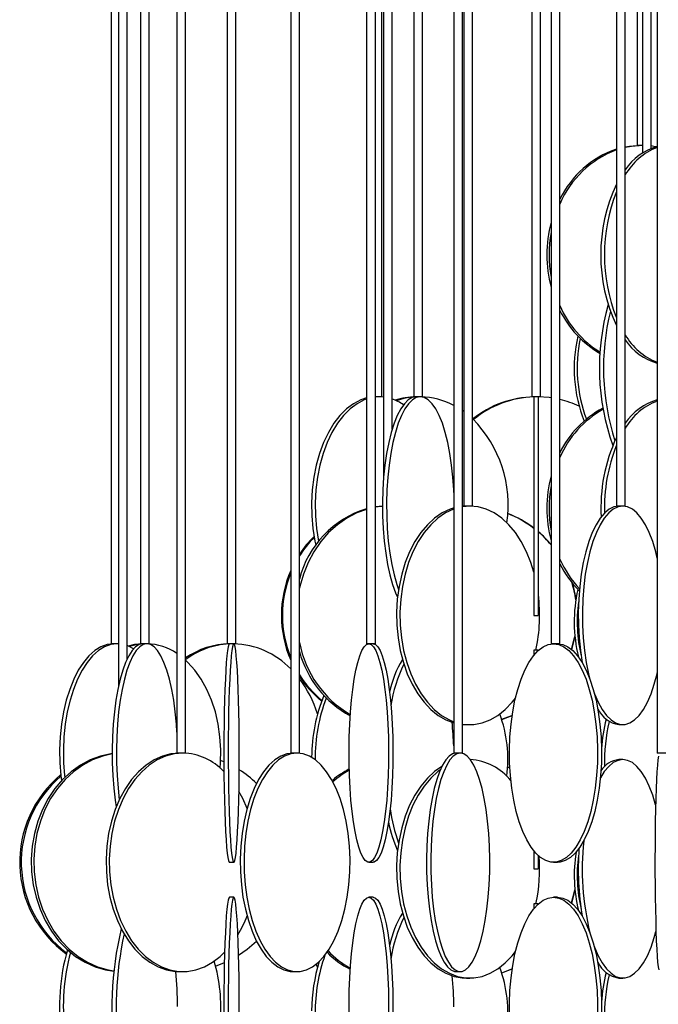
# Model space of a CAD drawing. Header units: millimetres. Extents: x 689 to 2936, y 194 to 2979.
# Tile 31 of 44: x 2384 to 2530, y 1505 to 1730. Entities that reach past the tile are written whole.
import ezdxf

# ---------------------------------------------------------------- set-up
doc = ezdxf.new("R2010")
doc.units = ezdxf.units.MM

msp = doc.modelspace()

# ---------------------------------------------------------------- linework, layer by layer
at = {"color": 7, "linetype": 'Continuous', "lineweight": 25}
for p, q in [((2431.64, 2137.99), (2431.64, 1587.49)), ((2433.64, 1587.49), (2433.64, 2137.99)), ((2463.54, 2137.99), (2463.54, 1587.49)), ((2465.54, 1587.49), (2465.54, 2137.99)), ((2505.76, 2137.99), (2505.76, 1587.49)), ((2507.76, 1587.49), (2507.76, 2137.99)), ((2411.79, 2117.15), (2411.79, 1587.49)), ((2413.79, 1587.49), (2413.79, 2115.46)), ((2405.05, 2113.22), (2405.05, 1587.49)), ((2406.74, 2112.99), (2406.74, 1577.59)), ((2408.74, 1583.98), (2408.74, 2112.99)), ((2420.12, 2112.99), (2420.12, 1562.49)), ((2422.12, 1562.49), (2422.12, 2112.99)), ((2446.18, 2112.99), (2446.18, 1562.49)), ((2448.18, 1562.49), (2448.18, 2112.99)), ((2483.49, 2112.99), (2483.49, 1562.49)), ((2485.49, 1562.49), (2485.49, 2112.99)), ((2530.05, 2112.99), (2530.05, 1562.49)), ((2501.33, 2079.49), (2501.33, 1643.99)), ((2503.33, 1643.99), (2503.33, 2079.49)), ((2474.35, 2063.6), (2474.35, 1643.99)), ((2476.35, 1643.99), (2476.35, 2060.43)), ((2467.05, 1643.99), (2467.05, 2054.55)), ((2467.39, 2054.49), (2467.39, 1625.18)), ((2469.39, 1636.59), (2469.39, 2054.49)), ((2485.76, 2054.49), (2485.76, 1618.99)), ((2487.76, 1618.99), (2487.76, 2054.49)), ((2520.7, 2054.49), (2520.7, 1618.99)), ((2522.7, 1618.99), (2522.7, 2054.49)), ((2525.45, 1996.44), (2525.45, 1701.49)), ((2526.65, 1995.99), (2526.65, 1699.8)), ((2528.65, 1700.84), (2528.65, 1995.99)), ((2526.65, 1701.49), (2525.45, 1701.49)), ((2466.86, 1643.99), (2465.54, 1643.99)), ((2466.45, 1643.99), (2465.54, 1643.94)), ((2465.64, 1643.99), (2465.54, 1643.99)), ((2467.39, 1643.94), (2466.45, 1643.99)), ((2467.05, 1643.99), (2466.86, 1643.99)), ((2476.35, 1643.99), (2474.35, 1643.99)), ((2503.33, 1643.99), (2501.33, 1643.99)), ((2501.83, 1643.99), (2501.83, 1593.99)), ((2502.83, 1643.99), (2502.83, 1593.99)), ((2485.76, 1640.64), (2485.49, 1640.83)), ((2487.14, 1618.99), (2485.49, 1618.85)), ((2486.37, 1618.99), (2485.49, 1618.95)), ((2487.53, 1618.99), (2485.76, 1618.99)), ((2487.76, 1618.99), (2487.53, 1618.99)), ((2522.7, 1618.99), (2520.7, 1618.99)), ((2501.83, 1593.99), (2502.83, 1593.99)), ((2406.74, 1587.49), (2405.05, 1587.49)), ((2406.74, 1587.48), (2406.48, 1587.49)), ((2413.79, 1587.49), (2411.79, 1587.49)), ((2433.64, 1587.49), (2431.64, 1587.49)), ((2465.54, 1587.49), (2463.54, 1587.49)), ((2507.76, 1587.49), (2505.76, 1587.49)), ((2502.83, 1585.99), (2501.83, 1585.99)), ((2501.83, 1585.99), (2501.83, 1584.9)), ((2502.83, 1585.99), (2502.83, 1585.96)), ((2494.44, 1570.19), (2496.84, 1571.11)), ((2485.49, 1569.03), (2486.37, 1568.99)), ((2486.37, 1568.99), (2487.14, 1568.99)), ((2521.23, 1568.99), (2522.16, 1568.99)), ((2421.86, 1562.49), (2420.12, 1562.49)), ((2422.12, 1562.49), (2421.86, 1562.49)), ((2448.05, 1562.49), (2446.18, 1562.49)), ((2448.18, 1562.49), (2448.05, 1562.49)), ((2485.49, 1562.49), (2483.49, 1562.49)), ((2532.05, 1562.49), (2530.05, 1562.49)), ((2430.88, 1560.5), (2430.13, 1560.8)), ((2496.32, 1559.09), (2495.82, 1559.29)), ((2496.32, 1559.06), (2495.82, 1559.27)), ((2517.2, 1559.1), (2517.22, 1558.52)), ((2522.16, 1560.99), (2521.23, 1560.99)), ((2501.83, 1540.08), (2501.83, 1535.99)), ((2502.83, 1539.01), (2502.83, 1535.99)), ((2432.14, 1537.49), (2433.14, 1537.49)), ((2464.04, 1537.49), (2465.03, 1537.49)), ((2506.3, 1537.49), (2507.22, 1537.49)), ((2501.83, 1535.99), (2502.83, 1535.99)), ((2433.14, 1529.49), (2432.14, 1529.49)), ((2465.03, 1529.49), (2464.04, 1529.49)), ((2502.83, 1527.99), (2501.83, 1527.99)), ((2501.83, 1527.99), (2501.83, 1526.9)), ((2502.83, 1527.99), (2502.83, 1527.96)), ((2507.22, 1529.49), (2506.3, 1529.49)), ((2428.96, 1513.75), (2430.98, 1514.52)), ((2420.75, 1512.49), (2421.49, 1512.49)), ((2446.74, 1512.49), (2447.61, 1512.49)), ((2484.01, 1512.49), (2484.97, 1512.49)), ((2494.44, 1512.19), (2496.84, 1513.11)), ((2486.37, 1510.99), (2487.14, 1510.99)), ((2521.23, 1510.99), (2522.16, 1510.99))]:
    msp.add_line(p, q, dxfattribs=at)
at = {"color": 7, "linetype": 'Continuous', "lineweight": 25, "flags": 128}
for points in [[(2526.71, 1701.49), (2524.18, 1701.31), (2522.7, 1701.05)], [(2526.19, 1701.49), (2523.66, 1701.31), (2522.7, 1701.15)], [(2529.84, 1701.22), (2529.24, 1701.31), (2528.64, 1701.39)], [(2463.54, 1643.73), (2462.19, 1643.29), (2460.53, 1642.42), (2458.93, 1641.23), (2457.43, 1639.72), (2456.05, 1637.93), (2454.8, 1635.86), (2453.7, 1633.56), (2452.77, 1631.06), (2452.03, 1628.38), (2451.47, 1625.58), (2451.11, 1622.68), (2450.95, 1619.73), (2451.01, 1616.77), (2451.26, 1613.84), (2451.72, 1610.98), (2451.92, 1610.05)], [(2463.54, 1643.49), (2463, 1643.29), (2461.34, 1642.42), (2459.74, 1641.23), (2458.24, 1639.72), (2456.86, 1637.93), (2455.61, 1635.86), (2454.51, 1633.56), (2453.58, 1631.06), (2452.83, 1628.38), (2452.28, 1625.58), (2451.92, 1622.68), (2451.76, 1619.73), (2451.82, 1616.77), (2452.07, 1613.84), (2452.53, 1610.98), (2452.55, 1610.9)], [(2474.87, 1643.99), (2473.96, 1643.81), (2473.06, 1643.29), (2472.18, 1642.42), (2471.34, 1641.23), (2470.56, 1639.72), (2469.83, 1637.93), (2469.17, 1635.86), (2468.59, 1633.56), (2468.11, 1631.06), (2467.71, 1628.38), (2467.42, 1625.58), (2467.23, 1622.68), (2467.15, 1619.73), (2467.18, 1616.77), (2467.31, 1613.84), (2467.55, 1610.98), (2467.9, 1608.24), (2468.34, 1605.64), (2468.87, 1603.24), (2469.49, 1601.05), (2470.18, 1599.12), (2470.61, 1598.14)], [(2475.82, 1643.99), (2474.91, 1643.81), (2474.01, 1643.29), (2473.13, 1642.42), (2472.29, 1641.23), (2471.51, 1639.72), (2470.78, 1637.93), (2470.12, 1635.86), (2469.55, 1633.56), (2469.06, 1631.06), (2468.66, 1628.38), (2468.37, 1625.58), (2468.18, 1622.68), (2468.1, 1619.73), (2468.13, 1616.77), (2468.26, 1613.84), (2468.5, 1610.98), (2468.85, 1608.24), (2469.29, 1605.64), (2469.82, 1603.24), (2470.44, 1601.05), (2470.84, 1599.89)], [(2483.49, 1622.11), (2483.46, 1622.68), (2483.27, 1625.58), (2482.98, 1628.38), (2482.59, 1631.06), (2482.1, 1633.56), (2481.52, 1635.86), (2480.87, 1637.93), (2480.14, 1639.72), (2479.35, 1641.23), (2478.51, 1642.42), (2477.64, 1643.29), (2476.74, 1643.81), (2475.82, 1643.99)], [(2505.76, 1643.75), (2505.3, 1643.81), (2502.83, 1643.99)], [(2463.54, 1618.24), (2461.29, 1617.42), (2459, 1616.23), (2456.84, 1614.72), (2454.85, 1612.93), (2453.05, 1610.86), (2451.47, 1608.56), (2450.14, 1606.06), (2449.06, 1603.38), (2448.26, 1600.58), (2448.18, 1600.21)], [(2467.15, 1618.96), (2465.62, 1618.81), (2465.45, 1618.79)], [(2467.15, 1618.92), (2466.15, 1618.81), (2465.54, 1618.71)], [(2483.55, 1618.59), (2482.62, 1618.29), (2480.81, 1617.42), (2479.07, 1616.23), (2477.44, 1614.72), (2475.94, 1612.93), (2474.58, 1610.86), (2473.38, 1608.56), (2472.37, 1606.06), (2471.56, 1603.38), (2470.95, 1600.58), (2470.56, 1597.68), (2470.39, 1594.73), (2470.45, 1591.77), (2470.73, 1588.84), (2471.23, 1585.98), (2471.94, 1583.24), (2472.85, 1580.64), (2473.96, 1578.24), (2475.24, 1576.05), (2476.67, 1574.12), (2478.24, 1572.46), (2479.93, 1571.11), (2481.7, 1570.08), (2483.49, 1569.4)], [(2483.49, 1618.33), (2483.39, 1618.29), (2481.57, 1617.42), (2479.84, 1616.23), (2478.21, 1614.72), (2476.7, 1612.93), (2475.35, 1610.86), (2474.15, 1608.56), (2473.14, 1606.06), (2472.33, 1603.38), (2471.72, 1600.58), (2471.33, 1597.68), (2471.16, 1594.73), (2471.22, 1591.77), (2471.5, 1588.84), (2472, 1585.98), (2472.71, 1583.24), (2473.62, 1580.64), (2474.73, 1578.24), (2476.01, 1576.05), (2477.44, 1574.12), (2479.01, 1572.46), (2480.7, 1571.11), (2482.47, 1570.08), (2483.49, 1569.65)], [(2501.83, 1603.84), (2501.14, 1606.06), (2500.13, 1608.56), (2498.94, 1610.86), (2497.58, 1612.93), (2496.07, 1614.72), (2494.44, 1616.23), (2492.71, 1617.42), (2490.9, 1618.29), (2489.03, 1618.81), (2487.14, 1618.99)], [(2521.23, 1618.99), (2520.14, 1618.81), (2519.06, 1618.29), (2518.01, 1617.42), (2517, 1616.23), (2516.06, 1614.72), (2515.18, 1612.93), (2514.4, 1610.86), (2513.71, 1608.56), (2513.12, 1606.06), (2512.65, 1603.38), (2512.3, 1600.58), (2512.07, 1597.68), (2511.97, 1594.73), (2512, 1591.77), (2512.17, 1588.84), (2512.46, 1585.98), (2512.87, 1583.24), (2512.88, 1583.16)], [(2522.16, 1618.99), (2521.07, 1618.81), (2519.99, 1618.29), (2518.94, 1617.42), (2517.93, 1616.23), (2516.99, 1614.72), (2516.11, 1612.93), (2515.33, 1610.86), (2514.63, 1608.56), (2514.05, 1606.06), (2513.58, 1603.38), (2513.22, 1600.58), (2513, 1597.68), (2512.9, 1594.73), (2512.93, 1591.77), (2513.1, 1588.84), (2513.38, 1585.98), (2513.8, 1583.24), (2514.33, 1580.64), (2514.64, 1579.39)], [(2530.05, 1607.11), (2529.69, 1608.56), (2529, 1610.86), (2528.21, 1612.93), (2527.34, 1614.72), (2526.39, 1616.23), (2525.39, 1617.42), (2524.34, 1618.29), (2523.26, 1618.81), (2522.16, 1618.99)], [(2511.45, 1597.74), (2510.85, 1600.58), (2510.64, 1601.31)], [(2510.42, 1586.19), (2511.13, 1588.84), (2511.21, 1589.19)], [(2510.48, 1586.14), (2511.2, 1588.84), (2511.23, 1588.97)], [(2405.61, 1587.49), (2404.15, 1587.31), (2402.72, 1586.79), (2401.32, 1585.92), (2399.98, 1584.73), (2398.72, 1583.22), (2397.56, 1581.43), (2396.51, 1579.36), (2395.59, 1577.06), (2394.81, 1574.56), (2394.18, 1571.88), (2393.71, 1569.08), (2393.41, 1566.18), (2393.28, 1563.23), (2393.33, 1560.27), (2393.54, 1557.34), (2393.69, 1556.12)], [(2406.48, 1587.49), (2405.02, 1587.31), (2403.59, 1586.79), (2402.19, 1585.92), (2400.85, 1584.73), (2399.59, 1583.22), (2398.43, 1581.43), (2397.38, 1579.36), (2396.46, 1577.06), (2395.68, 1574.56), (2395.05, 1571.88), (2394.58, 1569.08), (2394.28, 1566.18), (2394.15, 1563.23), (2394.2, 1560.27), (2394.41, 1557.34), (2394.46, 1556.91)], [(2412.31, 1587.49), (2411.48, 1587.31), (2410.66, 1586.79), (2409.87, 1585.92), (2409.12, 1584.73), (2408.4, 1583.22), (2407.74, 1581.43), (2407.15, 1579.36), (2406.63, 1577.06), (2406.19, 1574.56), (2405.83, 1571.88), (2405.57, 1569.08), (2405.4, 1566.18), (2405.32, 1563.23), (2405.35, 1560.27), (2405.47, 1557.34), (2405.69, 1554.48), (2406, 1551.74), (2406.23, 1550.15)], [(2413.27, 1587.49), (2412.44, 1587.31), (2411.63, 1586.79), (2410.83, 1585.92), (2410.08, 1584.73), (2409.36, 1583.22), (2408.7, 1581.43), (2408.11, 1579.36), (2407.59, 1577.06), (2407.15, 1574.56), (2406.79, 1571.88), (2406.53, 1569.08), (2406.36, 1566.18), (2406.28, 1563.23), (2406.31, 1560.27), (2406.43, 1557.34), (2406.65, 1554.48), (2406.95, 1551.81)], [(2410.2, 1586.33), (2409.38, 1586.79), (2408.74, 1587.07)], [(2412.23, 1587.49), (2410.41, 1587.31), (2408.98, 1586.97)], [(2411.72, 1587.4), (2411.14, 1587.31), (2409.29, 1586.83)], [(2420.12, 1567.27), (2420.01, 1569.08), (2419.74, 1571.88), (2419.39, 1574.56), (2418.94, 1577.06), (2418.42, 1579.36), (2417.83, 1581.43), (2417.17, 1583.22), (2416.46, 1584.73), (2415.7, 1585.92), (2414.91, 1586.79), (2414.09, 1587.31), (2413.27, 1587.49)], [(2432.14, 1587.49), (2431.99, 1587.31), (2431.84, 1586.79), (2431.7, 1585.92), (2431.56, 1584.73), (2431.43, 1583.22), (2431.32, 1581.43), (2431.21, 1579.36), (2431.11, 1577.06), (2431.03, 1574.56), (2430.97, 1571.88), (2430.92, 1569.08), (2430.89, 1566.18), (2430.88, 1563.23), (2430.88, 1560.27), (2430.9, 1557.34), (2430.94, 1554.48), (2431, 1551.74), (2431.07, 1549.14), (2431.16, 1546.74), (2431.26, 1544.55), (2431.37, 1542.62), (2431.5, 1540.96), (2431.63, 1539.61), (2431.77, 1538.58), (2431.92, 1537.88), (2432.07, 1537.53), (2432.14, 1537.49)], [(2433.14, 1587.49), (2432.99, 1587.31), (2432.84, 1586.79), (2432.7, 1585.92), (2432.56, 1584.73), (2432.43, 1583.22), (2432.31, 1581.43), (2432.21, 1579.36), (2432.11, 1577.06), (2432.03, 1574.56), (2431.97, 1571.88), (2431.92, 1569.08), (2431.89, 1566.18), (2431.88, 1563.23), (2431.88, 1560.27), (2431.9, 1557.34), (2431.94, 1554.48), (2432, 1551.74), (2432.07, 1549.14), (2432.16, 1546.74), (2432.26, 1544.55), (2432.37, 1542.62), (2432.5, 1540.96), (2432.63, 1539.61), (2432.77, 1538.58), (2432.92, 1537.88), (2433.06, 1537.53), (2433.21, 1537.53), (2433.36, 1537.88), (2433.51, 1538.58), (2433.65, 1539.61), (2433.78, 1540.96), (2433.91, 1542.62), (2434.02, 1544.55), (2434.12, 1546.74), (2434.21, 1549.14), (2434.28, 1551.74), (2434.34, 1554.48), (2434.37, 1557.34), (2434.4, 1560.27), (2434.4, 1563.23), (2434.39, 1566.18), (2434.36, 1569.08), (2434.31, 1571.88), (2434.24, 1574.56), (2434.17, 1577.06), (2434.07, 1579.36), (2433.96, 1581.43), (2433.84, 1583.22), (2433.72, 1584.73), (2433.58, 1585.92), (2433.44, 1586.79), (2433.29, 1587.31), (2433.14, 1587.49)], [(2464.04, 1587.49), (2464.58, 1587.31), (2465.11, 1586.79), (2465.62, 1585.92), (2466.11, 1584.73), (2466.57, 1583.22), (2467, 1581.43), (2467.39, 1579.36), (2467.72, 1577.06), (2468.01, 1574.56), (2468.24, 1571.88), (2468.41, 1569.08), (2468.52, 1566.18), (2468.57, 1563.23), (2468.56, 1560.27), (2468.48, 1557.34), (2468.33, 1554.48), (2468.13, 1551.74), (2467.87, 1549.14), (2467.56, 1546.74), (2467.2, 1544.55), (2466.79, 1542.62), (2466.35, 1540.96), (2465.87, 1539.61), (2465.37, 1538.58), (2464.85, 1537.88), (2464.31, 1537.53), (2463.78, 1537.53), (2463.24, 1537.88), (2462.72, 1538.58), (2462.22, 1539.61), (2461.74, 1540.96), (2461.3, 1542.62), (2460.89, 1544.55), (2460.53, 1546.74), (2460.22, 1549.14), (2459.96, 1551.74), (2459.75, 1554.48), (2459.61, 1557.34), (2459.53, 1560.27), (2459.52, 1563.23), (2459.57, 1566.18), (2459.68, 1569.08), (2459.85, 1571.88), (2460.08, 1574.56), (2460.36, 1577.06), (2460.7, 1579.36), (2461.09, 1581.43), (2461.51, 1583.22), (2461.98, 1584.73), (2462.47, 1585.92), (2462.98, 1586.79), (2463.51, 1587.31), (2464.04, 1587.49)], [(2465.03, 1587.49), (2465.56, 1587.31), (2466.09, 1586.79), (2466.61, 1585.92), (2467.1, 1584.73), (2467.56, 1583.22), (2467.98, 1581.43), (2468.37, 1579.36), (2468.71, 1577.06), (2468.99, 1574.56), (2469.22, 1571.88), (2469.4, 1569.08), (2469.51, 1566.18), (2469.55, 1563.23), (2469.54, 1560.27), (2469.46, 1557.34), (2469.32, 1554.48), (2469.12, 1551.74), (2468.86, 1549.14), (2468.54, 1546.74), (2468.18, 1544.55), (2467.78, 1542.62), (2467.33, 1540.96), (2466.85, 1539.61), (2466.35, 1538.58), (2465.83, 1537.88), (2465.3, 1537.53), (2465.03, 1537.49)], [(2506.3, 1587.49), (2507.49, 1587.31), (2508.67, 1586.79), (2509.81, 1585.92), (2510.9, 1584.73), (2511.93, 1583.22), (2512.88, 1581.43), (2513.74, 1579.36), (2514.49, 1577.06), (2515.12, 1574.56), (2515.64, 1571.88), (2516.02, 1569.08), (2516.27, 1566.18), (2516.37, 1563.23), (2516.34, 1560.27), (2516.16, 1557.34), (2515.85, 1554.48), (2515.4, 1551.74), (2514.82, 1549.14), (2514.13, 1546.74), (2513.32, 1544.55), (2512.41, 1542.62), (2511.42, 1540.96), (2510.36, 1539.61), (2509.24, 1538.58), (2508.08, 1537.88), (2506.9, 1537.53), (2505.7, 1537.53), (2504.52, 1537.88), (2503.36, 1538.58), (2502.24, 1539.61), (2501.18, 1540.96), (2500.19, 1542.62), (2499.28, 1544.55), (2498.48, 1546.74), (2497.78, 1549.14), (2497.2, 1551.74), (2496.75, 1554.48), (2496.44, 1557.34), (2496.26, 1560.27), (2496.23, 1563.23), (2496.33, 1566.18), (2496.58, 1569.08), (2496.96, 1571.88), (2497.48, 1574.56), (2498.11, 1577.06), (2498.87, 1579.36), (2499.72, 1581.43), (2500.67, 1583.22), (2501.7, 1584.73), (2502.79, 1585.92), (2503.93, 1586.79), (2505.11, 1587.31), (2506.3, 1587.49)], [(2507.22, 1587.49), (2508.41, 1587.31), (2509.58, 1586.79), (2510.72, 1585.92), (2511.82, 1584.73), (2512.84, 1583.22), (2513.79, 1581.43), (2514.65, 1579.36), (2515.4, 1577.06), (2516.04, 1574.56), (2516.55, 1571.88), (2516.94, 1569.08), (2517.18, 1566.18), (2517.29, 1563.23), (2517.25, 1560.27), (2517.08, 1557.34), (2516.76, 1554.48), (2516.31, 1551.74), (2515.74, 1549.14), (2515.04, 1546.74), (2514.23, 1544.55), (2513.33, 1542.62), (2512.34, 1540.96), (2511.28, 1539.61), (2510.16, 1538.58), (2509, 1537.88), (2507.81, 1537.53), (2507.22, 1537.49)], [(2430.01, 1559.06), (2430.1, 1560.27), (2430.16, 1563.23), (2429.98, 1566.18), (2429.57, 1569.08), (2428.92, 1571.88), (2428.05, 1574.56), (2426.98, 1577.06), (2425.71, 1579.36), (2424.26, 1581.43), (2422.66, 1583.22), (2422.05, 1583.8)], [(2515.62, 1576.29), (2515.71, 1576.05), (2516.54, 1574.12), (2517.45, 1572.46), (2518.43, 1571.11), (2519.46, 1570.08), (2520.52, 1569.38), (2521.61, 1569.03), (2522.71, 1569.03), (2523.8, 1569.38), (2524.87, 1570.08), (2525.9, 1571.11), (2526.87, 1572.46), (2527.78, 1574.12), (2528.62, 1576.05), (2529.36, 1578.24), (2530, 1580.64), (2530.05, 1580.87)], [(2485.49, 1569.12), (2486.19, 1569.03), (2488.09, 1569.03), (2489.97, 1569.38), (2491.81, 1570.08), (2493.59, 1571.11), (2495.27, 1572.46), (2496.84, 1574.12), (2497.59, 1575.07)], [(2494.44, 1570.21), (2496.78, 1571.11), (2496.85, 1571.14)], [(2405.32, 1562.35), (2405.01, 1562.31), (2402.61, 1561.79), (2400.27, 1560.92), (2398.03, 1559.73), (2395.92, 1558.22), (2393.98, 1556.43), (2392.22, 1554.36), (2390.68, 1552.06), (2389.37, 1549.56), (2388.32, 1546.88), (2387.54, 1544.08), (2387.03, 1541.18), (2386.81, 1538.23), (2386.89, 1535.27), (2387.25, 1532.34), (2387.89, 1529.48), (2388.81, 1526.74), (2389.99, 1524.14), (2391.42, 1521.74), (2393.07, 1519.55), (2394.93, 1517.62), (2396.95, 1515.96), (2399.13, 1514.61), (2401.42, 1513.58), (2403.8, 1512.88), (2405.7, 1512.58)], [(2405.32, 1562.27), (2403.17, 1561.79), (2400.83, 1560.92), (2398.59, 1559.73), (2396.48, 1558.22), (2394.54, 1556.43), (2392.78, 1554.36), (2391.24, 1552.06), (2389.94, 1549.56), (2388.88, 1546.88), (2388.1, 1544.08), (2387.6, 1541.18), (2387.38, 1538.23), (2387.45, 1535.27), (2387.81, 1532.34), (2388.46, 1529.48), (2389.38, 1526.74), (2390.56, 1524.14), (2391.98, 1521.74), (2393.64, 1519.55), (2395.49, 1517.62), (2397.52, 1515.96), (2399.7, 1514.61), (2401.99, 1513.58), (2404.37, 1512.88), (2405.7, 1512.65)], [(2420.75, 1562.49), (2418.76, 1562.31), (2416.8, 1561.79), (2414.89, 1560.92), (2413.06, 1559.73), (2411.34, 1558.22), (2409.76, 1556.43), (2408.33, 1554.36), (2407.07, 1552.06), (2406, 1549.56), (2405.15, 1546.88), (2404.51, 1544.08), (2404.1, 1541.18), (2403.92, 1538.23), (2403.98, 1535.27), (2404.27, 1532.34), (2404.8, 1529.48), (2405.55, 1526.74), (2406.51, 1524.14), (2407.68, 1521.74), (2409.02, 1519.55), (2410.53, 1517.62), (2412.19, 1515.96), (2413.96, 1514.61), (2415.84, 1513.58), (2417.78, 1512.88), (2419.76, 1512.53), (2420.75, 1512.49)], [(2421.49, 1562.49), (2419.5, 1562.31), (2417.54, 1561.79), (2415.63, 1560.92), (2413.8, 1559.73), (2412.08, 1558.22), (2410.5, 1556.43), (2409.07, 1554.36), (2407.81, 1552.06), (2406.74, 1549.56), (2405.88, 1546.88), (2405.25, 1544.08), (2404.83, 1541.18), (2404.66, 1538.23), (2404.72, 1535.27), (2405.01, 1532.34), (2405.54, 1529.48), (2406.29, 1526.74), (2407.25, 1524.14), (2408.41, 1521.74), (2409.76, 1519.55), (2411.27, 1517.62), (2412.93, 1515.96), (2414.7, 1514.61), (2416.57, 1513.58), (2418.51, 1512.88), (2420.5, 1512.53), (2422.49, 1512.53), (2424.47, 1512.88), (2426.41, 1513.58), (2428.28, 1514.61), (2430.06, 1515.96), (2431.04, 1516.89)], [(2446.74, 1562.49), (2445.3, 1562.31), (2443.89, 1561.79), (2442.51, 1560.92), (2441.2, 1559.73), (2439.96, 1558.22), (2438.82, 1556.43), (2437.79, 1554.36), (2436.88, 1552.06), (2436.12, 1549.56), (2435.5, 1546.88), (2435.04, 1544.08), (2434.74, 1541.18), (2434.61, 1538.23), (2434.66, 1535.27), (2434.87, 1532.34), (2435.25, 1529.48), (2435.79, 1526.74), (2436.48, 1524.14), (2437.32, 1521.74), (2438.29, 1519.55), (2439.38, 1517.62), (2440.57, 1515.96), (2441.85, 1514.61), (2443.2, 1513.58), (2444.59, 1512.88), (2446.02, 1512.53), (2446.74, 1512.49)], [(2447.61, 1562.49), (2446.18, 1562.31), (2444.76, 1561.79), (2443.39, 1560.92), (2442.07, 1559.73), (2440.84, 1558.22), (2439.69, 1556.43), (2438.66, 1554.36), (2437.76, 1552.06), (2436.99, 1549.56), (2436.37, 1546.88), (2435.91, 1544.08), (2435.62, 1541.18), (2435.49, 1538.23), (2435.53, 1535.27), (2435.74, 1532.34), (2436.12, 1529.48), (2436.66, 1526.74), (2437.36, 1524.14), (2438.19, 1521.74), (2439.16, 1519.55), (2440.25, 1517.62), (2441.44, 1515.96), (2442.72, 1514.61), (2444.07, 1513.58), (2445.47, 1512.88), (2446.89, 1512.53), (2448.33, 1512.53), (2449.76, 1512.88), (2451.16, 1513.58), (2452.5, 1514.61), (2453.78, 1515.96), (2454.97, 1517.62), (2456.06, 1519.55), (2457.03, 1521.74), (2457.87, 1524.14), (2458.56, 1526.74), (2459.1, 1529.48), (2459.48, 1532.34), (2459.69, 1535.27), (2459.74, 1538.23), (2459.61, 1541.18), (2459.31, 1544.08), (2458.85, 1546.88), (2458.24, 1549.56), (2457.47, 1552.06), (2456.56, 1554.36), (2455.53, 1556.43), (2454.39, 1558.22), (2453.15, 1559.73), (2451.84, 1560.92), (2450.46, 1561.79), (2449.05, 1562.31), (2447.61, 1562.49)], [(2484.01, 1562.49), (2483.21, 1562.31), (2482.42, 1561.79), (2481.65, 1560.92), (2480.92, 1559.73), (2480.23, 1558.22), (2479.59, 1556.43), (2479.02, 1554.36), (2478.51, 1552.06), (2478.08, 1549.56), (2477.74, 1546.88), (2477.48, 1544.08), (2477.32, 1541.18), (2477.25, 1538.23), (2477.27, 1535.27), (2477.39, 1532.34), (2477.6, 1529.48), (2477.9, 1526.74), (2478.29, 1524.14), (2478.76, 1521.74), (2479.3, 1519.55), (2479.9, 1517.62), (2480.57, 1515.96), (2481.28, 1514.61), (2482.03, 1513.58), (2482.81, 1512.88), (2483.61, 1512.53), (2484.01, 1512.49)], [(2484.97, 1562.49), (2484.17, 1562.31), (2483.38, 1561.79), (2482.61, 1560.92), (2481.88, 1559.73), (2481.19, 1558.22), (2480.55, 1556.43), (2479.98, 1554.36), (2479.47, 1552.06), (2479.05, 1549.56), (2478.7, 1546.88), (2478.45, 1544.08), (2478.28, 1541.18), (2478.21, 1538.23), (2478.23, 1535.27), (2478.35, 1532.34), (2478.56, 1529.48), (2478.86, 1526.74), (2479.25, 1524.14), (2479.72, 1521.74), (2480.26, 1519.55), (2480.87, 1517.62), (2481.53, 1515.96), (2482.24, 1514.61), (2482.99, 1513.58), (2483.77, 1512.88), (2484.57, 1512.53), (2485.37, 1512.53), (2486.16, 1512.88), (2486.94, 1513.58), (2487.69, 1514.61), (2488.41, 1515.96), (2489.07, 1517.62), (2489.68, 1519.55), (2490.22, 1521.74), (2490.69, 1524.14), (2491.07, 1526.74), (2491.37, 1529.48), (2491.58, 1532.34), (2491.7, 1535.27), (2491.73, 1538.23), (2491.66, 1541.18), (2491.49, 1544.08), (2491.23, 1546.88), (2490.89, 1549.56), (2490.46, 1552.06), (2489.96, 1554.36), (2489.38, 1556.43), (2488.75, 1558.22), (2488.06, 1559.73), (2487.32, 1560.92), (2486.56, 1561.79), (2485.77, 1562.31), (2484.97, 1562.49)], [(2530.31, 1561.79), (2530.19, 1560.92), (2530.08, 1559.73), (2529.97, 1558.22), (2529.88, 1556.43), (2529.79, 1554.36), (2529.71, 1552.06), (2529.65, 1549.56), (2529.59, 1546.88), (2529.56, 1544.08), (2529.53, 1541.18), (2529.52, 1538.23), (2529.52, 1535.27), (2529.54, 1532.34), (2529.57, 1529.48), (2529.62, 1526.74), (2529.68, 1524.14), (2529.75, 1521.74), (2529.83, 1519.55), (2529.92, 1517.62), (2530.02, 1515.96), (2530.13, 1514.61), (2530.25, 1513.58), (2530.37, 1512.88)], [(2480.74, 1559.39), (2479.07, 1558.23), (2477.44, 1556.72), (2475.94, 1554.93), (2474.58, 1552.86), (2473.38, 1550.56), (2472.37, 1548.06), (2471.56, 1545.38), (2470.95, 1542.58), (2470.56, 1539.68), (2470.39, 1536.73), (2470.45, 1533.77), (2470.73, 1530.84), (2471.23, 1527.98), (2471.94, 1525.24), (2472.85, 1522.64), (2473.96, 1520.24), (2475.24, 1518.05), (2476.67, 1516.12), (2478.24, 1514.46), (2479.93, 1513.11), (2481.7, 1512.08), (2483.54, 1511.38), (2485.42, 1511.03), (2486.37, 1510.99)], [(2522.16, 1560.99), (2521.07, 1560.81), (2519.99, 1560.29), (2518.94, 1559.42), (2517.93, 1558.23), (2517.03, 1556.8)], [(2529.67, 1550.62), (2529, 1552.86), (2528.21, 1554.93), (2527.34, 1556.72), (2526.39, 1558.23), (2525.39, 1559.42), (2524.34, 1560.29), (2523.26, 1560.81), (2522.16, 1560.99)], [(2480.41, 1558.67), (2479.84, 1558.23), (2478.21, 1556.72), (2476.7, 1554.93), (2475.35, 1552.86), (2474.15, 1550.56), (2473.14, 1548.06), (2472.33, 1545.38), (2471.72, 1542.58), (2471.33, 1539.68), (2471.16, 1536.73), (2471.22, 1533.77), (2471.5, 1530.84), (2472, 1527.98), (2472.71, 1525.24), (2473.62, 1522.64), (2474.73, 1520.24), (2476.01, 1518.05), (2477.44, 1516.12), (2479.01, 1514.46), (2480.7, 1513.11), (2482.47, 1512.08), (2484.31, 1511.38), (2486.19, 1511.03), (2488.09, 1511.03), (2489.97, 1511.38), (2491.81, 1512.08), (2493.59, 1513.11), (2495.27, 1514.46), (2496.84, 1516.12), (2497.59, 1517.07)], [(2436.17, 1549.76), (2435.18, 1552.06), (2434.32, 1553.69)], [(2511.42, 1539.52), (2511.4, 1539.68), (2511.39, 1539.73)], [(2510.42, 1528.19), (2511.13, 1530.84), (2511.21, 1531.19)], [(2510.48, 1528.14), (2511.2, 1530.84), (2511.23, 1530.97)], [(2432.14, 1529.49), (2431.99, 1529.31), (2431.84, 1528.79), (2431.7, 1527.92), (2431.56, 1526.73), (2431.43, 1525.22), (2431.32, 1523.43), (2431.21, 1521.36), (2431.11, 1519.06), (2431.03, 1516.56), (2430.97, 1513.88), (2430.92, 1511.08), (2430.89, 1508.18), (2430.88, 1505.23), (2430.88, 1502.27)], [(2433.14, 1529.49), (2432.99, 1529.31), (2432.84, 1528.79), (2432.7, 1527.92), (2432.56, 1526.73), (2432.43, 1525.22), (2432.31, 1523.43), (2432.21, 1521.36), (2432.11, 1519.06), (2432.03, 1516.56), (2431.97, 1513.88), (2431.92, 1511.08), (2431.89, 1508.18), (2431.88, 1505.23), (2431.88, 1502.27)], [(2434.4, 1502.27), (2434.4, 1505.23), (2434.39, 1508.18), (2434.36, 1511.08), (2434.31, 1513.88), (2434.24, 1516.56), (2434.17, 1519.06), (2434.07, 1521.36), (2433.96, 1523.43), (2433.84, 1525.22), (2433.72, 1526.73), (2433.58, 1527.92), (2433.44, 1528.79), (2433.29, 1529.31), (2433.14, 1529.49)], [(2459.53, 1502.27), (2459.52, 1505.23), (2459.57, 1508.18), (2459.68, 1511.08), (2459.85, 1513.88), (2460.08, 1516.56), (2460.36, 1519.06), (2460.7, 1521.36), (2461.09, 1523.43), (2461.51, 1525.22), (2461.98, 1526.73), (2462.47, 1527.92), (2462.98, 1528.79), (2463.51, 1529.31), (2464.04, 1529.49)], [(2464.04, 1529.49), (2464.58, 1529.31), (2465.11, 1528.79), (2465.62, 1527.92), (2466.11, 1526.73), (2466.57, 1525.22), (2467, 1523.43), (2467.39, 1521.36), (2467.72, 1519.06), (2468.01, 1516.56), (2468.24, 1513.88), (2468.41, 1511.08), (2468.52, 1508.18), (2468.57, 1505.23), (2468.56, 1502.27)], [(2465.03, 1529.49), (2465.56, 1529.31), (2466.09, 1528.79), (2466.61, 1527.92), (2467.1, 1526.73), (2467.56, 1525.22), (2467.98, 1523.43), (2468.37, 1521.36), (2468.71, 1519.06), (2468.99, 1516.56), (2469.22, 1513.88), (2469.4, 1511.08), (2469.51, 1508.18), (2469.55, 1505.23), (2469.54, 1502.27)], [(2496.26, 1502.27), (2496.23, 1505.23), (2496.33, 1508.18), (2496.58, 1511.08), (2496.96, 1513.88), (2497.48, 1516.56), (2498.11, 1519.06), (2498.87, 1521.36), (2499.72, 1523.43), (2500.67, 1525.22), (2501.7, 1526.73), (2502.79, 1527.92), (2503.93, 1528.79), (2505.11, 1529.31), (2506.3, 1529.49)], [(2506.3, 1529.49), (2507.49, 1529.31), (2508.67, 1528.79), (2509.81, 1527.92), (2510.9, 1526.73), (2511.93, 1525.22), (2512.88, 1523.43), (2513.74, 1521.36), (2514.49, 1519.06), (2515.12, 1516.56), (2515.64, 1513.88), (2516.02, 1511.08), (2516.27, 1508.18), (2516.37, 1505.23), (2516.34, 1502.27)], [(2507.22, 1529.49), (2508.41, 1529.31), (2509.58, 1528.79), (2510.72, 1527.92), (2511.82, 1526.73), (2512.84, 1525.22), (2513.79, 1523.43), (2514.65, 1521.36), (2515.4, 1519.06), (2516.04, 1516.56), (2516.55, 1513.88), (2516.94, 1511.08), (2517.18, 1508.18), (2517.29, 1505.23), (2517.25, 1502.27)], [(2515.62, 1518.29), (2515.71, 1518.05), (2516.54, 1516.12), (2517.45, 1514.46), (2518.43, 1513.11), (2519.46, 1512.08), (2520.52, 1511.38), (2521.61, 1511.03), (2522.71, 1511.03), (2523.8, 1511.38), (2524.87, 1512.08), (2525.9, 1513.11), (2526.87, 1514.46), (2527.78, 1516.12), (2528.62, 1518.05), (2529.36, 1520.24), (2529.75, 1521.65)], [(2434.25, 1516.24), (2436.23, 1517.62), (2438.34, 1519.45)], [(2452.31, 1513.49), (2452.18, 1513.88), (2452.06, 1514.23)], [(2494.44, 1512.21), (2496.78, 1513.11), (2496.85, 1513.14)]]:
    msp.add_lwpolyline(points, dxfattribs=at)
at = {"color": 7, "linetype": 'Continuous', "lineweight": 25}
for centre, radius, start, end in [((2533.64, 1688.57), 13.2, 105.7969, 146.002), ((2535.19, 1687.59), 14.4, 110.8983, 150.1119), ((2527.88, 1679.5), 22.34, 108.7654, 154.2667), ((2528.56, 1679.3), 22.59, 110.3697, 157.0471), ((2555.28, 1676.49), 38.18, 154.9401, 205.0599), ((2557, 1676.49), 39.06, 158.3374, 201.6626), ((2533.73, 1676.49), 28.95, 165.0934, 194.9066), ((2534.4, 1676.49), 29.1, 169.8496, 190.1504), ((2569.68, 1650.63), 52.88, 164.139, 199.6362), ((2529.26, 1674.18), 23.43, 203.4202, 238.4014), ((2528.56, 1673.99), 23.17, 206.1522, 239.9835), ((2571.82, 1650.61), 54.09, 166.1283, 197.9335), ((2535.06, 1665.24), 14.22, 209.6258, 249.3641), ((2544.28, 1650.51), 33.25, 167.1482, 201.2776), ((2545.03, 1650.51), 33.31, 168.164, 200.4246), ((2533.59, 1664.34), 13.12, 213.8698, 254.3314), ((2465.78, 1633.29), 10.81, 55.1139, 70.5454), ((2475.08, 1627.31), 16.68, 91.1117, 107.4858), ((2475.69, 1627.23), 16.76, 94.4228, 108.6885), ((2475.55, 1626.94), 17.05, 62.2613, 88.7086), ((2502.26, 1620.92), 23.07, 91.0519, 128.678), ((2502.57, 1620.9), 23.09, 91.8323, 129.198), ((2502.42, 1621.04), 22.96, 64.8399, 76.5482), ((2533.64, 1630.57), 13.2, 105.7969, 146.002), ((2535.19, 1629.59), 14.4, 110.8983, 150.1119), ((2528.31, 1621.19), 22.86, 118.0094, 154.0449), ((2529.32, 1620.72), 23.52, 119.8324, 156.4638), ((2467.99, 1619.27), 27.94, 351.5774, 44.732), ((2554.69, 1618.74), 37.54, 154.9145, 183.3913), ((2556.15, 1618.74), 38.18, 158.2223, 181.9959), ((2533.73, 1618.49), 28.95, 165.0934, 194.9066), ((2534.4, 1618.49), 29.1, 169.8496, 190.1504), ((2470.2, 1596.66), 22.74, 107.0509, 165.6594), ((2486.78, 1594.06), 24.93, 52.8466, 68.7333), ((2486.71, 1594.06), 24.93, 52.6577, 68.5752), ((2468.97, 1594.38), 24.84, 134.6166, 146.8398), ((2469.23, 1594.37), 24.86, 135.3061, 147.8855), ((2486.75, 1594.03), 24.97, 40.4402, 49.9086), ((2486.69, 1594.03), 24.97, 40.2083, 49.7119), ((2530.46, 1616.95), 24.84, 203.9583, 222.8447), ((2469.74, 1593.99), 25.71, 156.4346, 203.5654), ((2529.71, 1616.79), 24.56, 206.6236, 224.5169), ((2470, 1593.99), 25.72, 157.8507, 202.1493), ((2486.62, 1593.99), 25.05, 8.1109, 17.3002), ((2544.71, 1592.49), 33.67, 167.2687, 193.7617), ((2464.63, 1594), 38.5, 347.9929, 7.0959), ((2545.55, 1592.49), 33.83, 172.2101, 193.2069), ((2412.97, 1574.76), 12.73, 55.8226, 88.3255), ((2433.13, 1569.06), 18.44, 93.235, 126.9292), ((2432.53, 1569.19), 18.3, 91.271, 124.6495), ((2432.6, 1568.61), 18.88, 44.046, 88.3294), ((2472.18, 1592.36), 24.44, 190.838, 239.5777), ((2470.99, 1591.81), 23.62, 195.0123, 241.688), ((2491.41, 1571.73), 23.1, 148.3167, 168.3196), ((2500.63, 1568.72), 31.86, 153.7099, 171.6447), ((2469.14, 1593.54), 24.74, 212.089, 230.1755), ((2468.88, 1593.52), 24.72, 213.1368, 230.7462), ((2427.42, 1563.65), 26.09, 17.4718, 37.2925), ((2488.99, 1561.35), 38.04, 157.9099, 179.7433), ((2490.18, 1561.29), 38.43, 159.0081, 180.4635), ((2522.3, 1575.4), 6.5, 205.4101, 260.5463), ((2465.6, 1561), 30.27, 352.7406, 20.1418), ((2408.42, 1561.23), 75.12, 2.1975, 6.3351), ((2556.42, 1560.76), 39.24, 166.0316, 176.0047), ((2558.72, 1560.53), 40.74, 166.9832, 181.5737), ((2421.12, 1549.16), 13.33, 42.873, 88.4109), ((2486.47, 1548.05), 12.97, 38.9772, 86.4277), ((2521.79, 1555.57), 5.45, 95.8419, 148.1695), ((2410.09, 1537.51), 25.94, 129.6818, 233.8979), ((2410.47, 1537.51), 25.96, 130.6621, 233.0462), ((2421.09, 1537.71), 24.81, 45.9343, 57.5851), ((2469.17, 1540.58), 20.64, 117.7343, 130.4606), ((2469.8, 1540.44), 20.82, 119.4421, 132.1518), ((2510.23, 1555.65), 41.73, 188.152, 199.2582), ((2499.28, 1552.82), 31.35, 191.2961, 203.8547), ((2574.01, 1535.99), 61.14, 174.0018, 193.8198), ((2464.71, 1535.99), 38.42, 347.9798, 4.2674), ((2544.74, 1534.49), 33.7, 171.0374, 193.7482), ((2545.55, 1534.49), 33.83, 172.2101, 193.2069), ((2575.36, 1535.95), 63.4, 175.7394, 189.8024), ((2491.41, 1513.73), 23.1, 148.3167, 168.3196), ((2410.63, 1534.83), 27.29, 329.2949, 339.3844), ((2500.63, 1510.72), 31.86, 153.7099, 171.6447), ((2482.28, 1504.29), 77.02, 166.5028, 189.0716), ((2484.79, 1504.35), 78.55, 167.6984, 187.712), ((2440.89, 1504.46), 47.63, 164.1381, 187.6539), ((2441.95, 1504.48), 47.82, 164.9725, 186.6809), ((2469.28, 1531.59), 20.86, 224.818, 242.9298), ((2470.03, 1531.87), 21.21, 223.7433, 241.192), ((2394.62, 1504.51), 35.55, 354.4319, 16.9094), ((2490.77, 1503.15), 39.82, 163.0211, 179.4678), ((2490.55, 1503.26), 38.79, 160.5016, 180.4136), ((2522.3, 1517.4), 6.5, 205.4101, 260.5463), ((2334.59, 1504.56), 85.67, 359.9421, 5.3315), ((2465.6, 1503), 30.27, 352.7406, 20.1418), ((2556.42, 1502.76), 39.24, 166.0316, 176.0047), ((2407.56, 1503.16), 75.98, 0.958, 6.3209), ((2558.72, 1502.53), 40.74, 166.9832, 181.5737)]:
    msp.add_arc(centre, radius, start, end, dxfattribs=at)

doc.saveas('drawing.dxf')
